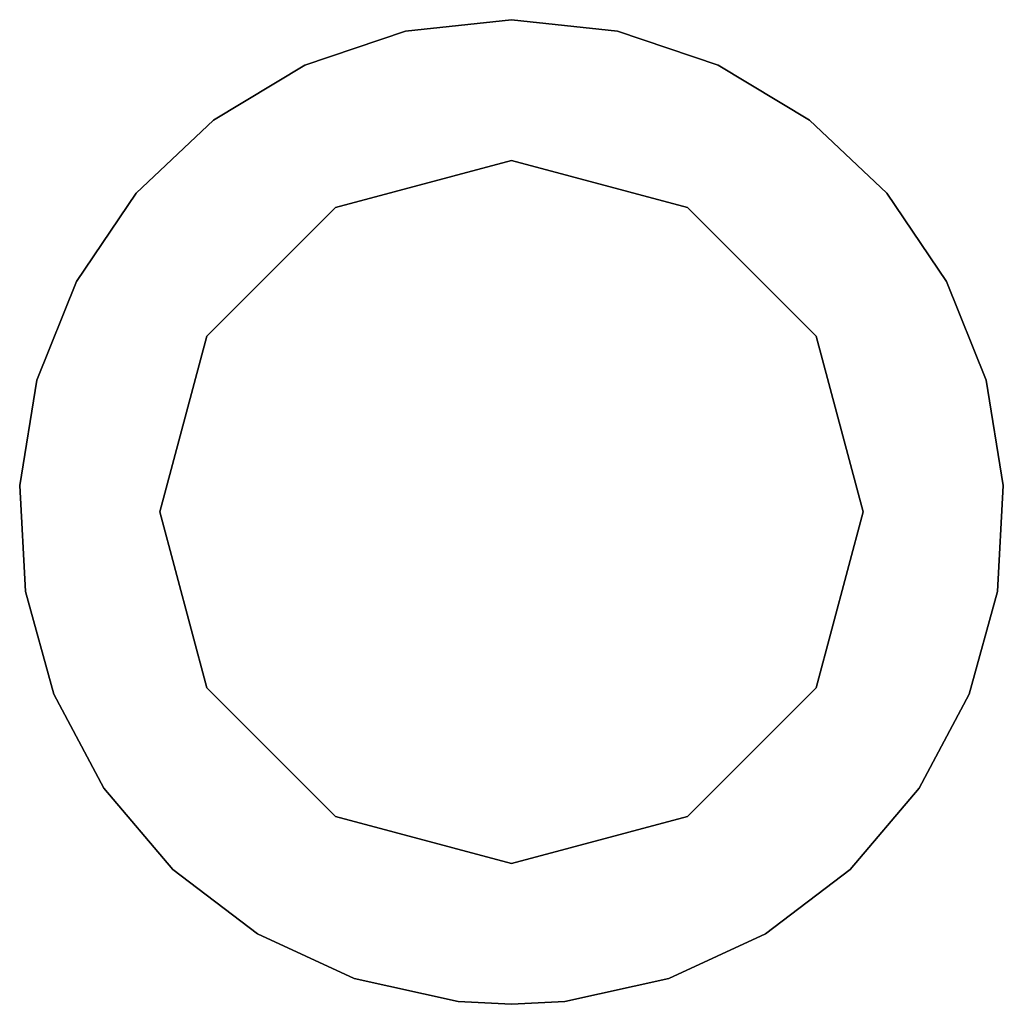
# Model space of a CAD drawing. Extents: x 0.2 to 40.1, y -6.7 to 6.7.
# Tile 256 of 256: x 20.003 to 20.278, y -0.138 to 0.138. Entities that reach past the tile are written whole.
import ezdxf

# ---------------------------------------------------------------- set-up
doc = ezdxf.new("R2010")
doc.units = 0
doc.header["$MEASUREMENT"] = 0
doc.layers.get('0').update_dxf_attribs({"color": 13, "linetype": 'CONTINUOUS'})

# ---------------------------------------------------------------- blocks, each defined once
blk = doc.blocks.new('SNOWBALL_XIV_PM3_STL')
at = {"color": 0}
for p, q in [((20.11062, 0.13457, 50.87138), (20.14024, 0.1378, 50.87138)), ((20.14024, 0.1378, 50.28083), (20.11062, 0.13457, 50.28083)), ((20.11062, 0.13457, 50.87138), (20.14024, 0.1378, 50.87138)), ((20.14024, 0.1378, 50.28083), (20.11062, 0.13457, 50.28083)), ((20.14024, 0.1378, 50.87138), (20.14024, 0.1378, 50.28083)), ((20.14024, 0.1378, 50.87138), (20.16986, 0.13457, 50.87138)), ((20.16986, 0.13457, 50.28083), (20.14024, 0.1378, 50.28083)), ((20.14024, 0.1378, 50.87138), (20.14024, 0.1378, 50.28083)), ((20.14024, 0.1378, 50.87138), (20.16986, 0.13457, 50.87138)), ((20.16986, 0.13457, 50.28083), (20.14024, 0.1378, 50.28083)), ((20.08238, 0.12506, 50.87138), (20.11062, 0.13457, 50.87138)), ((20.11062, 0.13457, 50.28083), (20.08238, 0.12506, 50.28083)), ((20.08238, 0.12506, 50.87138), (20.11062, 0.13457, 50.87138)), ((20.11062, 0.13457, 50.28083), (20.08238, 0.12506, 50.28083)), ((20.11062, 0.13457, 50.87138), (20.11062, 0.13457, 50.28083)), ((20.11062, 0.13457, 50.87138), (20.11062, 0.13457, 50.28083)), ((20.16986, 0.13457, 50.87138), (20.16986, 0.13457, 50.28083)), ((20.16986, 0.13457, 50.87138), (20.1981, 0.12506, 50.87138)), ((20.1981, 0.12506, 50.28083), (20.16986, 0.13457, 50.28083)), ((20.16986, 0.13457, 50.87138), (20.16986, 0.13457, 50.28083)), ((20.16986, 0.13457, 50.87138), (20.1981, 0.12506, 50.87138)), ((20.1981, 0.12506, 50.28083), (20.16986, 0.13457, 50.28083)), ((20.05685, 0.1097, 50.87138), (20.08238, 0.12506, 50.87138)), ((20.08238, 0.12506, 50.28083), (20.05685, 0.1097, 50.28083)), ((20.05685, 0.1097, 50.87138), (20.08238, 0.12506, 50.87138)), ((20.08238, 0.12506, 50.28083), (20.05685, 0.1097, 50.28083)), ((20.08238, 0.12506, 50.87138), (20.08238, 0.12506, 50.28083)), ((20.08238, 0.12506, 50.87138), (20.08238, 0.12506, 50.28083)), ((20.1981, 0.12506, 50.87138), (20.1981, 0.12506, 50.28083)), ((20.1981, 0.12506, 50.87138), (20.22363, 0.1097, 50.87138)), ((20.22363, 0.1097, 50.28083), (20.1981, 0.12506, 50.28083)), ((20.1981, 0.12506, 50.87138), (20.1981, 0.12506, 50.28083)), ((20.1981, 0.12506, 50.87138), (20.22363, 0.1097, 50.87138)), ((20.22363, 0.1097, 50.28083), (20.1981, 0.12506, 50.28083)), ((20.03522, 0.08921, 50.87138), (20.05685, 0.1097, 50.87138)), ((20.05685, 0.1097, 50.28083), (20.03522, 0.08921, 50.28083)), ((20.03522, 0.08921, 50.87138), (20.05685, 0.1097, 50.87138)), ((20.05685, 0.1097, 50.28083), (20.03522, 0.08921, 50.28083)), ((20.05685, 0.1097, 50.87138), (20.05685, 0.1097, 50.28083)), ((20.05685, 0.1097, 50.87138), (20.05685, 0.1097, 50.28083)), ((20.22363, 0.1097, 50.87138), (20.22363, 0.1097, 50.28083)), ((20.22363, 0.1097, 50.87138), (20.24526, 0.08921, 50.87138)), ((20.24526, 0.08921, 50.28083), (20.22363, 0.1097, 50.28083)), ((20.22363, 0.1097, 50.87138), (20.22363, 0.1097, 50.28083)), ((20.22363, 0.1097, 50.87138), (20.24526, 0.08921, 50.87138)), ((20.24526, 0.08921, 50.28083), (20.22363, 0.1097, 50.28083)), ((20.14024, 0.09843, 50.87138), (20.09103, 0.08524, 50.87138)), ((20.09103, 0.08524, 50.91075), (20.14024, 0.09843, 50.91075)), ((20.09103, 0.08524, 50.91075), (20.14024, 0.09843, 50.91075)), ((20.14024, 0.09843, 50.87138), (20.09103, 0.08524, 50.87138)), ((20.18945, 0.08524, 50.87138), (20.14024, 0.09843, 50.87138)), ((20.14024, 0.09843, 50.91075), (20.18945, 0.08524, 50.91075)), ((20.14024, 0.09843, 50.91075), (20.18945, 0.08524, 50.91075)), ((20.14024, 0.09843, 50.91075), (20.14024, 0.09843, 50.87138)), ((20.18945, 0.08524, 50.87138), (20.14024, 0.09843, 50.87138)), ((20.14024, 0.09843, 50.91075), (20.14024, 0.09843, 50.87138)), ((20.01849, 0.06454, 50.87138), (20.03522, 0.08921, 50.87138)), ((20.03522, 0.08921, 50.28083), (20.01849, 0.06454, 50.28083)), ((20.01849, 0.06454, 50.87138), (20.03522, 0.08921, 50.87138)), ((20.03522, 0.08921, 50.28083), (20.01849, 0.06454, 50.28083)), ((20.03522, 0.08921, 50.87138), (20.03522, 0.08921, 50.28083)), ((20.03522, 0.08921, 50.87138), (20.03522, 0.08921, 50.28083)), ((20.24526, 0.08921, 50.87138), (20.24526, 0.08921, 50.28083)), ((20.24526, 0.08921, 50.87138), (20.26198, 0.06454, 50.87138)), ((20.26198, 0.06454, 50.28083), (20.24526, 0.08921, 50.28083)), ((20.24526, 0.08921, 50.87138), (20.24526, 0.08921, 50.28083)), ((20.24526, 0.08921, 50.87138), (20.26198, 0.06454, 50.87138)), ((20.26198, 0.06454, 50.28083), (20.24526, 0.08921, 50.28083)), ((20.09103, 0.08524, 50.87138), (20.055, 0.04921, 50.87138)), ((20.055, 0.04921, 50.91075), (20.09103, 0.08524, 50.91075)), ((20.055, 0.04921, 50.91075), (20.09103, 0.08524, 50.91075)), ((20.09103, 0.08524, 50.87138), (20.055, 0.04921, 50.87138)), ((20.09103, 0.08524, 50.91075), (20.09103, 0.08524, 50.87138)), ((20.09103, 0.08524, 50.91075), (20.09103, 0.08524, 50.87138)), ((20.22548, 0.04921, 50.87138), (20.18945, 0.08524, 50.87138)), ((20.18945, 0.08524, 50.91075), (20.22548, 0.04921, 50.91075)), ((20.18945, 0.08524, 50.91075), (20.22548, 0.04921, 50.91075)), ((20.18945, 0.08524, 50.91075), (20.18945, 0.08524, 50.87138)), ((20.22548, 0.04921, 50.87138), (20.18945, 0.08524, 50.87138)), ((20.18945, 0.08524, 50.91075), (20.18945, 0.08524, 50.87138)), ((20.00747, 0.03686, 50.87138), (20.01849, 0.06454, 50.87138)), ((20.01849, 0.06454, 50.28083), (20.00747, 0.03686, 50.28083)), ((20.00747, 0.03686, 50.87138), (20.01849, 0.06454, 50.87138)), ((20.01849, 0.06454, 50.28083), (20.00747, 0.03686, 50.28083)), ((20.01849, 0.06454, 50.87138), (20.01849, 0.06454, 50.28083)), ((20.01849, 0.06454, 50.87138), (20.01849, 0.06454, 50.28083)), ((20.26198, 0.06454, 50.87138), (20.26198, 0.06454, 50.28083)), ((20.26198, 0.06454, 50.87138), (20.27301, 0.03686, 50.87138)), ((20.27301, 0.03686, 50.28083), (20.26198, 0.06454, 50.28083)), ((20.26198, 0.06454, 50.87138), (20.26198, 0.06454, 50.28083)), ((20.26198, 0.06454, 50.87138), (20.27301, 0.03686, 50.87138)), ((20.27301, 0.03686, 50.28083), (20.26198, 0.06454, 50.28083)), ((20.055, 0.04921, 50.87138), (20.04181, 0, 50.87138)), ((20.04181, 0, 50.91075), (20.055, 0.04921, 50.91075)), ((20.04181, 0, 50.91075), (20.055, 0.04921, 50.91075)), ((20.055, 0.04921, 50.87138), (20.04181, 0, 50.87138)), ((20.055, 0.04921, 50.91075), (20.055, 0.04921, 50.87138)), ((20.055, 0.04921, 50.91075), (20.055, 0.04921, 50.87138)), ((20.23866, 0, 50.87138), (20.22548, 0.04921, 50.87138)), ((20.22548, 0.04921, 50.91075), (20.23866, 0, 50.91075)), ((20.22548, 0.04921, 50.91075), (20.23866, 0, 50.91075)), ((20.22548, 0.04921, 50.91075), (20.22548, 0.04921, 50.87138)), ((20.23866, 0, 50.87138), (20.22548, 0.04921, 50.87138)), ((20.22548, 0.04921, 50.91075), (20.22548, 0.04921, 50.87138)), ((20.00264, 0.00746, 50.87138), (20.00747, 0.03686, 50.87138)), ((20.00747, 0.03686, 50.28083), (20.00264, 0.00746, 50.28083)), ((20.00264, 0.00746, 50.87138), (20.00747, 0.03686, 50.87138)), ((20.00747, 0.03686, 50.28083), (20.00264, 0.00746, 50.28083)), ((20.00747, 0.03686, 50.87138), (20.00747, 0.03686, 50.28083)), ((20.00747, 0.03686, 50.87138), (20.00747, 0.03686, 50.28083)), ((20.27301, 0.03686, 50.87138), (20.27301, 0.03686, 50.28083)), ((20.27301, 0.03686, 50.87138), (20.27783, 0.00746, 50.87138)), ((20.27783, 0.00746, 50.28083), (20.27301, 0.03686, 50.28083)), ((20.27301, 0.03686, 50.87138), (20.27301, 0.03686, 50.28083)), ((20.27301, 0.03686, 50.87138), (20.27783, 0.00746, 50.87138)), ((20.27783, 0.00746, 50.28083), (20.27301, 0.03686, 50.28083)), ((20.00426, -0.02229, 50.87138), (20.00264, 0.00746, 50.87138)), ((20.00264, 0.00746, 50.87138), (20.00264, 0.00746, 50.28083)), ((20.00264, 0.00746, 50.28083), (20.00426, -0.02229, 50.28083)), ((20.00264, 0.00746, 50.87138), (20.00264, 0.00746, 50.28083)), ((20.00426, -0.02229, 50.87138), (20.00264, 0.00746, 50.87138)), ((20.00264, 0.00746, 50.28083), (20.00426, -0.02229, 50.28083)), ((20.27783, 0.00746, 50.87138), (20.27622, -0.02229, 50.87138)), ((20.27622, -0.02229, 50.28083), (20.27783, 0.00746, 50.28083)), ((20.27783, 0.00746, 50.87138), (20.27622, -0.02229, 50.87138)), ((20.27622, -0.02229, 50.28083), (20.27783, 0.00746, 50.28083)), ((20.27783, 0.00746, 50.87138), (20.27783, 0.00746, 50.28083)), ((20.27783, 0.00746, 50.87138), (20.27783, 0.00746, 50.28083)), ((20.04181, 0, 50.87138), (20.055, -0.04921, 50.87138)), ((20.055, -0.04921, 50.91075), (20.04181, 0, 50.91075)), ((20.04181, 0, 50.91075), (20.04181, 0, 50.87138)), ((20.04181, 0, 50.91075), (20.04181, 0, 50.87138)), ((20.055, -0.04921, 50.91075), (20.04181, 0, 50.91075)), ((20.04181, 0, 50.87138), (20.055, -0.04921, 50.87138)), ((20.22548, -0.04921, 50.87138), (20.23866, 0, 50.87138)), ((20.23866, 0, 50.91075), (20.22548, -0.04921, 50.91075)), ((20.23866, 0, 50.91075), (20.22548, -0.04921, 50.91075)), ((20.22548, -0.04921, 50.87138), (20.23866, 0, 50.87138)), ((20.23866, 0, 50.87138), (20.23866, 0, 50.91075)), ((20.23866, 0, 50.87138), (20.23866, 0, 50.91075)), ((20.01223, -0.051, 50.87138), (20.00426, -0.02229, 50.87138)), ((20.00426, -0.02229, 50.87138), (20.00426, -0.02229, 50.28083)), ((20.00426, -0.02229, 50.28083), (20.01223, -0.051, 50.28083)), ((20.00426, -0.02229, 50.87138), (20.00426, -0.02229, 50.28083)), ((20.01223, -0.051, 50.87138), (20.00426, -0.02229, 50.87138)), ((20.00426, -0.02229, 50.28083), (20.01223, -0.051, 50.28083)), ((20.27622, -0.02229, 50.87138), (20.26825, -0.051, 50.87138)), ((20.26825, -0.051, 50.28083), (20.27622, -0.02229, 50.28083)), ((20.27622, -0.02229, 50.87138), (20.26825, -0.051, 50.87138)), ((20.26825, -0.051, 50.28083), (20.27622, -0.02229, 50.28083)), ((20.27622, -0.02229, 50.87138), (20.27622, -0.02229, 50.28083)), ((20.27622, -0.02229, 50.87138), (20.27622, -0.02229, 50.28083)), ((20.055, -0.04921, 50.87138), (20.09103, -0.08524, 50.87138)), ((20.09103, -0.08524, 50.91075), (20.055, -0.04921, 50.91075)), ((20.055, -0.04921, 50.91075), (20.055, -0.04921, 50.87138)), ((20.055, -0.04921, 50.91075), (20.055, -0.04921, 50.87138)), ((20.09103, -0.08524, 50.91075), (20.055, -0.04921, 50.91075)), ((20.055, -0.04921, 50.87138), (20.09103, -0.08524, 50.87138)), ((20.18945, -0.08524, 50.87138), (20.22548, -0.04921, 50.87138)), ((20.22548, -0.04921, 50.91075), (20.18945, -0.08524, 50.91075)), ((20.22548, -0.04921, 50.91075), (20.18945, -0.08524, 50.91075)), ((20.18945, -0.08524, 50.87138), (20.22548, -0.04921, 50.87138)), ((20.22548, -0.04921, 50.91075), (20.22548, -0.04921, 50.87138)), ((20.22548, -0.04921, 50.91075), (20.22548, -0.04921, 50.87138)), ((20.02619, -0.07733, 50.87138), (20.01223, -0.051, 50.87138)), ((20.01223, -0.051, 50.87138), (20.01223, -0.051, 50.28083)), ((20.01223, -0.051, 50.28083), (20.02619, -0.07733, 50.28083)), ((20.01223, -0.051, 50.87138), (20.01223, -0.051, 50.28083)), ((20.02619, -0.07733, 50.87138), (20.01223, -0.051, 50.87138)), ((20.01223, -0.051, 50.28083), (20.02619, -0.07733, 50.28083)), ((20.26825, -0.051, 50.87138), (20.25429, -0.07733, 50.87138)), ((20.25429, -0.07733, 50.28083), (20.26825, -0.051, 50.28083)), ((20.26825, -0.051, 50.87138), (20.25429, -0.07733, 50.87138)), ((20.25429, -0.07733, 50.28083), (20.26825, -0.051, 50.28083)), ((20.26825, -0.051, 50.87138), (20.26825, -0.051, 50.28083)), ((20.26825, -0.051, 50.87138), (20.26825, -0.051, 50.28083)), ((20.04548, -0.10004, 50.87138), (20.02619, -0.07733, 50.87138)), ((20.02619, -0.07733, 50.87138), (20.02619, -0.07733, 50.28083)), ((20.02619, -0.07733, 50.28083), (20.04548, -0.10004, 50.28083)), ((20.02619, -0.07733, 50.87138), (20.02619, -0.07733, 50.28083)), ((20.04548, -0.10004, 50.87138), (20.02619, -0.07733, 50.87138)), ((20.02619, -0.07733, 50.28083), (20.04548, -0.10004, 50.28083)), ((20.25429, -0.07733, 50.87138), (20.235, -0.10004, 50.87138)), ((20.235, -0.10004, 50.28083), (20.25429, -0.07733, 50.28083)), ((20.25429, -0.07733, 50.87138), (20.235, -0.10004, 50.87138)), ((20.235, -0.10004, 50.28083), (20.25429, -0.07733, 50.28083)), ((20.25429, -0.07733, 50.87138), (20.25429, -0.07733, 50.28083)), ((20.25429, -0.07733, 50.87138), (20.25429, -0.07733, 50.28083)), ((20.09103, -0.08524, 50.87138), (20.14024, -0.09843, 50.87138)), ((20.14024, -0.09843, 50.91075), (20.09103, -0.08524, 50.91075)), ((20.09103, -0.08524, 50.91075), (20.09103, -0.08524, 50.87138)), ((20.09103, -0.08524, 50.91075), (20.09103, -0.08524, 50.87138)), ((20.14024, -0.09843, 50.91075), (20.09103, -0.08524, 50.91075)), ((20.09103, -0.08524, 50.87138), (20.14024, -0.09843, 50.87138)), ((20.14024, -0.09843, 50.87138), (20.18945, -0.08524, 50.87138)), ((20.18945, -0.08524, 50.91075), (20.14024, -0.09843, 50.91075)), ((20.18945, -0.08524, 50.91075), (20.14024, -0.09843, 50.91075)), ((20.14024, -0.09843, 50.87138), (20.18945, -0.08524, 50.87138)), ((20.18945, -0.08524, 50.91075), (20.18945, -0.08524, 50.87138)), ((20.18945, -0.08524, 50.91075), (20.18945, -0.08524, 50.87138)), ((20.14024, -0.09843, 50.91075), (20.14024, -0.09843, 50.87138)), ((20.14024, -0.09843, 50.91075), (20.14024, -0.09843, 50.87138)), ((20.0692, -0.11807, 50.87138), (20.04548, -0.10004, 50.87138)), ((20.04548, -0.10004, 50.87138), (20.04548, -0.10004, 50.28083)), ((20.04548, -0.10004, 50.28083), (20.0692, -0.11807, 50.28083)), ((20.04548, -0.10004, 50.87138), (20.04548, -0.10004, 50.28083)), ((20.0692, -0.11807, 50.87138), (20.04548, -0.10004, 50.87138)), ((20.04548, -0.10004, 50.28083), (20.0692, -0.11807, 50.28083)), ((20.235, -0.10004, 50.87138), (20.21128, -0.11807, 50.87138)), ((20.21128, -0.11807, 50.28083), (20.235, -0.10004, 50.28083)), ((20.235, -0.10004, 50.87138), (20.21128, -0.11807, 50.87138)), ((20.21128, -0.11807, 50.28083), (20.235, -0.10004, 50.28083)), ((20.235, -0.10004, 50.87138), (20.235, -0.10004, 50.28083)), ((20.235, -0.10004, 50.87138), (20.235, -0.10004, 50.28083)), ((20.09624, -0.13058, 50.87138), (20.0692, -0.11807, 50.87138)), ((20.0692, -0.11807, 50.87138), (20.0692, -0.11807, 50.28083)), ((20.0692, -0.11807, 50.28083), (20.09624, -0.13058, 50.28083)), ((20.0692, -0.11807, 50.87138), (20.0692, -0.11807, 50.28083)), ((20.09624, -0.13058, 50.87138), (20.0692, -0.11807, 50.87138)), ((20.0692, -0.11807, 50.28083), (20.09624, -0.13058, 50.28083)), ((20.21128, -0.11807, 50.87138), (20.18424, -0.13058, 50.87138)), ((20.18424, -0.13058, 50.28083), (20.21128, -0.11807, 50.28083)), ((20.21128, -0.11807, 50.87138), (20.18424, -0.13058, 50.87138)), ((20.18424, -0.13058, 50.28083), (20.21128, -0.11807, 50.28083)), ((20.21128, -0.11807, 50.87138), (20.21128, -0.11807, 50.28083)), ((20.21128, -0.11807, 50.87138), (20.21128, -0.11807, 50.28083)), ((20.12534, -0.13699, 50.87138), (20.09624, -0.13058, 50.87138)), ((20.09624, -0.13058, 50.87138), (20.09624, -0.13058, 50.28083)), ((20.09624, -0.13058, 50.28083), (20.12534, -0.13699, 50.28083)), ((20.09624, -0.13058, 50.87138), (20.09624, -0.13058, 50.28083)), ((20.12534, -0.13699, 50.87138), (20.09624, -0.13058, 50.87138)), ((20.09624, -0.13058, 50.28083), (20.12534, -0.13699, 50.28083)), ((20.18424, -0.13058, 50.87138), (20.15514, -0.13699, 50.87138)), ((20.15514, -0.13699, 50.28083), (20.18424, -0.13058, 50.28083)), ((20.18424, -0.13058, 50.87138), (20.15514, -0.13699, 50.87138)), ((20.15514, -0.13699, 50.28083), (20.18424, -0.13058, 50.28083)), ((20.18424, -0.13058, 50.87138), (20.18424, -0.13058, 50.28083)), ((20.18424, -0.13058, 50.87138), (20.18424, -0.13058, 50.28083)), ((20.14024, -0.1378, 50.87138), (20.12534, -0.13699, 50.87138)), ((20.12534, -0.13699, 50.87138), (20.12534, -0.13699, 50.28083)), ((20.12534, -0.13699, 50.28083), (20.14024, -0.1378, 50.28083)), ((20.12534, -0.13699, 50.87138), (20.12534, -0.13699, 50.28083)), ((20.14024, -0.1378, 50.87138), (20.12534, -0.13699, 50.87138)), ((20.12534, -0.13699, 50.28083), (20.14024, -0.1378, 50.28083)), ((20.14024, -0.1378, 50.28083), (20.15514, -0.13699, 50.28083)), ((20.15514, -0.13699, 50.87138), (20.14024, -0.1378, 50.87138)), ((20.15514, -0.13699, 50.87138), (20.14024, -0.1378, 50.87138)), ((20.14024, -0.1378, 50.28083), (20.15514, -0.13699, 50.28083)), ((20.14024, -0.1378, 50.87138), (20.14024, -0.1378, 50.28083)), ((20.14024, -0.1378, 50.87138), (20.14024, -0.1378, 50.28083)), ((20.15514, -0.13699, 50.87138), (20.15514, -0.13699, 50.28083)), ((20.15514, -0.13699, 50.87138), (20.15514, -0.13699, 50.28083))]:
    blk.add_line(p, q, dxfattribs=at)
blk = doc.blocks.new('GRUPUJ_1')
at = {"color": 0}
blk.add_blockref('SNOWBALL_XIV_PM3_STL', (-0.20617, 6.65964, -0.51186), dxfattribs=at)

msp = doc.modelspace()

# ---------------------------------------------------------------- block references
at = {"color": 0}
msp.add_blockref('GRUPUJ_1', (0.20617, -6.65964, 0.51186), dxfattribs=at)

doc.saveas('drawing.dxf')
